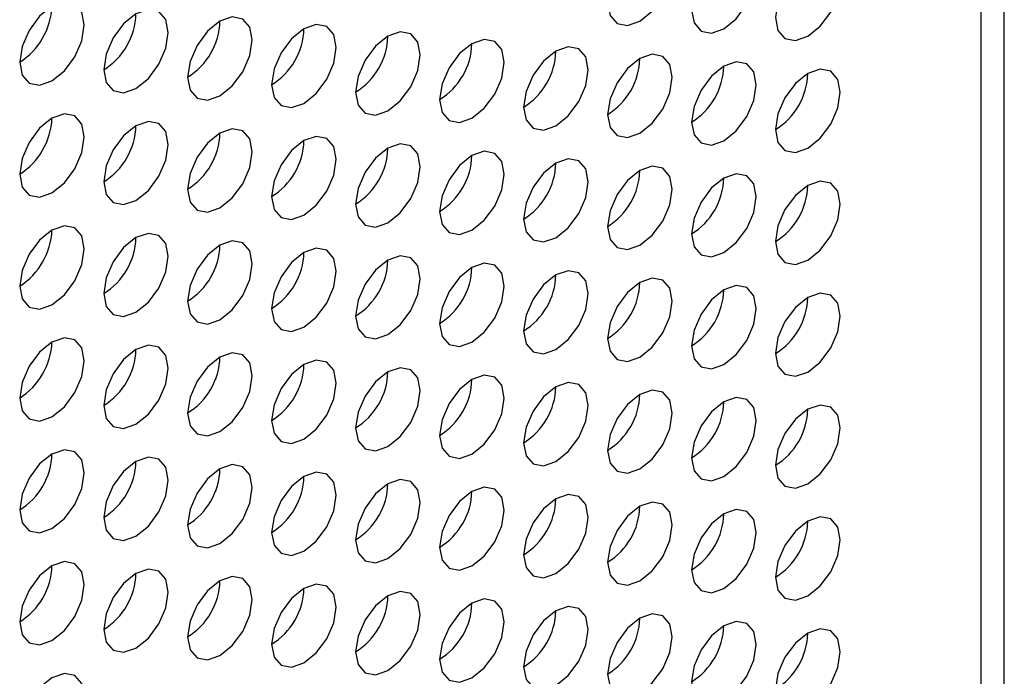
# Model space of a CAD drawing. Header units: millimetres. Extents: x 3619 to 4737, y 1503 to 2366.
# Tile 233 of 256: x 4639.36 to 4646.55, y 2048.04 to 2052.83. Entities that reach past the tile are written whole.
import ezdxf

# ---------------------------------------------------------------- set-up
doc = ezdxf.new("R2010")
doc.units = ezdxf.units.MM

msp = doc.modelspace()

# ---------------------------------------------------------------- linework, layer by layer
at = {"color": 7, "linetype": 'Continuous', "lineweight": 30}
for p, q in [((4646.5451, 2009.4094), (4646.5451, 2133.7755)), ((4646.3755, 2009.1811), (4646.3755, 2133.5312))]:
    msp.add_line(p, q, dxfattribs=at)
at = {"color": 7, "linetype": 'Continuous', "lineweight": 30, "flags": 128}
for points in [[(4643.8857, 2052.8177), (4643.9759, 2052.8905), (4644.0524, 2052.9937), (4644.1035, 2053.1115), (4644.1214, 2053.226), (4644.1035, 2053.3198), (4644.0524, 2053.3786), (4643.9759, 2053.3934), (4643.8857, 2053.3621), (4643.7955, 2053.2893), (4643.719, 2053.1862), (4643.668, 2053.0684), (4643.65, 2052.9538), (4643.668, 2052.86), (4643.719, 2052.8012), (4643.7955, 2052.7864), (4643.8857, 2052.8177)], [(4644.4985, 2052.7632), (4644.5887, 2052.836), (4644.6652, 2052.9392), (4644.7163, 2053.057), (4644.7342, 2053.1715), (4644.7163, 2053.2653), (4644.6652, 2053.3241), (4644.5887, 2053.339), (4644.4985, 2053.3076), (4644.4083, 2053.2348), (4644.3319, 2053.1317), (4644.2808, 2053.0139), (4644.2628, 2052.8994), (4644.2808, 2052.8055), (4644.3319, 2052.7467), (4644.4083, 2052.7319), (4644.4985, 2052.7632)], [(4645.1114, 2052.7087), (4645.2016, 2052.7815), (4645.278, 2052.8847), (4645.3291, 2053.0025), (4645.3471, 2053.117), (4645.3291, 2053.2108), (4645.278, 2053.2696), (4645.2016, 2053.2845), (4645.1114, 2053.2531), (4645.0212, 2053.1803), (4644.9447, 2053.0772), (4644.8936, 2052.9594), (4644.8757, 2052.8449), (4644.8936, 2052.7511), (4644.9447, 2052.6922), (4645.0212, 2052.6774), (4645.1114, 2052.7087)], [(4639.5959, 2052.3826), (4639.6861, 2052.4554), (4639.7626, 2052.5586), (4639.8137, 2052.6764), (4639.8316, 2052.7909), (4639.8137, 2052.8847), (4639.7626, 2052.9435), (4639.6861, 2052.9584), (4639.5959, 2052.927), (4639.5057, 2052.8542), (4639.4293, 2052.7511), (4639.3782, 2052.6333), (4639.3602, 2052.5188), (4639.3782, 2052.425), (4639.4293, 2052.3662), (4639.5057, 2052.3513), (4639.5959, 2052.3826)], [(4640.2088, 2052.3282), (4640.299, 2052.4009), (4640.3754, 2052.5041), (4640.4265, 2052.6219), (4640.4445, 2052.7364), (4640.4265, 2052.8302), (4640.3754, 2052.889), (4640.299, 2052.9039), (4640.2088, 2052.8725), (4640.1186, 2052.7997), (4640.0421, 2052.6966), (4639.991, 2052.5788), (4639.9731, 2052.4643), (4639.991, 2052.3705), (4640.0421, 2052.3117), (4640.1186, 2052.2968), (4640.2088, 2052.3282)], [(4640.8216, 2052.2737), (4640.9118, 2052.3464), (4640.9882, 2052.4496), (4641.0393, 2052.5674), (4641.0573, 2052.6819), (4641.0393, 2052.7757), (4640.9882, 2052.8345), (4640.9118, 2052.8494), (4640.8216, 2052.818), (4640.7314, 2052.7452), (4640.6549, 2052.6421), (4640.6038, 2052.5243), (4640.5859, 2052.4098), (4640.6038, 2052.316), (4640.6549, 2052.2572), (4640.7314, 2052.2423), (4640.8216, 2052.2737)], [(4641.4344, 2052.2192), (4641.5246, 2052.292), (4641.6011, 2052.3951), (4641.6522, 2052.5129), (4641.6701, 2052.6274), (4641.6522, 2052.7212), (4641.6011, 2052.78), (4641.5246, 2052.7949), (4641.4344, 2052.7635), (4641.3442, 2052.6907), (4641.2677, 2052.5876), (4641.2166, 2052.4698), (4641.1987, 2052.3553), (4641.2166, 2052.2615), (4641.2677, 2052.2027), (4641.3442, 2052.1878), (4641.4344, 2052.2192)], [(4642.0472, 2052.1647), (4642.1374, 2052.2375), (4642.2139, 2052.3406), (4642.265, 2052.4584), (4642.2829, 2052.5729), (4642.265, 2052.6667), (4642.2139, 2052.7255), (4642.1374, 2052.7404), (4642.0472, 2052.709), (4641.957, 2052.6362), (4641.8806, 2052.5331), (4641.8295, 2052.4153), (4641.8115, 2052.3008), (4641.8295, 2052.207), (4641.8806, 2052.1482), (4641.957, 2052.1333), (4642.0472, 2052.1647)], [(4642.6601, 2052.1102), (4642.7503, 2052.183), (4642.8267, 2052.2861), (4642.8778, 2052.4039), (4642.8958, 2052.5184), (4642.8778, 2052.6122), (4642.8267, 2052.671), (4642.7503, 2052.6859), (4642.6601, 2052.6545), (4642.5699, 2052.5817), (4642.4934, 2052.4786), (4642.4423, 2052.3608), (4642.4244, 2052.2463), (4642.4423, 2052.1525), (4642.4934, 2052.0937), (4642.5699, 2052.0788), (4642.6601, 2052.1102)], [(4643.2729, 2052.0557), (4643.3631, 2052.1285), (4643.4396, 2052.2316), (4643.4906, 2052.3494), (4643.5086, 2052.4639), (4643.4906, 2052.5577), (4643.4396, 2052.6165), (4643.3631, 2052.6314), (4643.2729, 2052.6), (4643.1827, 2052.5273), (4643.1062, 2052.4241), (4643.0551, 2052.3063), (4643.0372, 2052.1918), (4643.0551, 2052.098), (4643.1062, 2052.0392), (4643.1827, 2052.0243), (4643.2729, 2052.0557)], [(4643.8857, 2052.0012), (4643.9759, 2052.074), (4644.0524, 2052.1771), (4644.1035, 2052.2949), (4644.1214, 2052.4094), (4644.1035, 2052.5032), (4644.0524, 2052.562), (4643.9759, 2052.5769), (4643.8857, 2052.5456), (4643.7955, 2052.4728), (4643.719, 2052.3696), (4643.668, 2052.2518), (4643.65, 2052.1373), (4643.668, 2052.0435), (4643.719, 2051.9847), (4643.7955, 2051.9698), (4643.8857, 2052.0012)], [(4644.4985, 2051.9467), (4644.5887, 2052.0195), (4644.6652, 2052.1226), (4644.7163, 2052.2404), (4644.7342, 2052.3549), (4644.7163, 2052.4487), (4644.6652, 2052.5076), (4644.5887, 2052.5224), (4644.4985, 2052.4911), (4644.4083, 2052.4183), (4644.3319, 2052.3151), (4644.2808, 2052.1973), (4644.2628, 2052.0828), (4644.2808, 2051.989), (4644.3319, 2051.9302), (4644.4083, 2051.9153), (4644.4985, 2051.9467)], [(4645.1114, 2051.8922), (4645.2016, 2051.965), (4645.278, 2052.0681), (4645.3291, 2052.1859), (4645.3471, 2052.3005), (4645.3291, 2052.3943), (4645.278, 2052.4531), (4645.2016, 2052.4679), (4645.1114, 2052.4366), (4645.0212, 2052.3638), (4644.9447, 2052.2606), (4644.8936, 2052.1428), (4644.8757, 2052.0283), (4644.8936, 2051.9345), (4644.9447, 2051.8757), (4645.0212, 2051.8609), (4645.1114, 2051.8922)], [(4639.5959, 2051.5661), (4639.6861, 2051.6389), (4639.7626, 2051.742), (4639.8137, 2051.8598), (4639.8316, 2051.9744), (4639.8137, 2052.0682), (4639.7626, 2052.127), (4639.6861, 2052.1418), (4639.5959, 2052.1105), (4639.5057, 2052.0377), (4639.4293, 2051.9345), (4639.3782, 2051.8167), (4639.3602, 2051.7022), (4639.3782, 2051.6084), (4639.4293, 2051.5496), (4639.5057, 2051.5348), (4639.5959, 2051.5661)], [(4640.2088, 2051.5116), (4640.299, 2051.5844), (4640.3754, 2051.6875), (4640.4265, 2051.8053), (4640.4445, 2051.9199), (4640.4265, 2052.0137), (4640.3754, 2052.0725), (4640.299, 2052.0873), (4640.2088, 2052.056), (4640.1186, 2051.9832), (4640.0421, 2051.88), (4639.991, 2051.7622), (4639.9731, 2051.6477), (4639.991, 2051.5539), (4640.0421, 2051.4951), (4640.1186, 2051.4803), (4640.2088, 2051.5116)], [(4640.8216, 2051.4571), (4640.9118, 2051.5299), (4640.9882, 2051.6331), (4641.0393, 2051.7509), (4641.0573, 2051.8654), (4641.0393, 2051.9592), (4640.9882, 2052.018), (4640.9118, 2052.0328), (4640.8216, 2052.0015), (4640.7314, 2051.9287), (4640.6549, 2051.8255), (4640.6038, 2051.7077), (4640.5859, 2051.5932), (4640.6038, 2051.4994), (4640.6549, 2051.4406), (4640.7314, 2051.4258), (4640.8216, 2051.4571)], [(4641.4344, 2051.4026), (4641.5246, 2051.4754), (4641.6011, 2051.5786), (4641.6522, 2051.6964), (4641.6701, 2051.8109), (4641.6522, 2051.9047), (4641.6011, 2051.9635), (4641.5246, 2051.9783), (4641.4344, 2051.947), (4641.3442, 2051.8742), (4641.2677, 2051.7711), (4641.2166, 2051.6533), (4641.1987, 2051.5387), (4641.2166, 2051.4449), (4641.2677, 2051.3861), (4641.3442, 2051.3713), (4641.4344, 2051.4026)], [(4642.0472, 2051.3481), (4642.1374, 2051.4209), (4642.2139, 2051.5241), (4642.265, 2051.6419), (4642.2829, 2051.7564), (4642.265, 2051.8502), (4642.2139, 2051.909), (4642.1374, 2051.9238), (4642.0472, 2051.8925), (4641.957, 2051.8197), (4641.8806, 2051.7166), (4641.8295, 2051.5988), (4641.8115, 2051.4842), (4641.8295, 2051.3904), (4641.8806, 2051.3316), (4641.957, 2051.3168), (4642.0472, 2051.3481)], [(4642.6601, 2051.2936), (4642.7503, 2051.3664), (4642.8267, 2051.4696), (4642.8778, 2051.5874), (4642.8958, 2051.7019), (4642.8778, 2051.7957), (4642.8267, 2051.8545), (4642.7503, 2051.8694), (4642.6601, 2051.838), (4642.5699, 2051.7652), (4642.4934, 2051.6621), (4642.4423, 2051.5443), (4642.4244, 2051.4298), (4642.4423, 2051.3359), (4642.4934, 2051.2771), (4642.5699, 2051.2623), (4642.6601, 2051.2936)], [(4643.2729, 2051.2391), (4643.3631, 2051.3119), (4643.4396, 2051.4151), (4643.4906, 2051.5329), (4643.5086, 2051.6474), (4643.4906, 2051.7412), (4643.4396, 2051.8), (4643.3631, 2051.8149), (4643.2729, 2051.7835), (4643.1827, 2051.7107), (4643.1062, 2051.6076), (4643.0551, 2051.4898), (4643.0372, 2051.3753), (4643.0551, 2051.2815), (4643.1062, 2051.2226), (4643.1827, 2051.2078), (4643.2729, 2051.2391)], [(4643.8857, 2051.1847), (4643.9759, 2051.2574), (4644.0524, 2051.3606), (4644.1035, 2051.4784), (4644.1214, 2051.5929), (4644.1035, 2051.6867), (4644.0524, 2051.7455), (4643.9759, 2051.7604), (4643.8857, 2051.729), (4643.7955, 2051.6562), (4643.719, 2051.5531), (4643.668, 2051.4353), (4643.65, 2051.3208), (4643.668, 2051.227), (4643.719, 2051.1682), (4643.7955, 2051.1533), (4643.8857, 2051.1847)], [(4644.4985, 2051.1302), (4644.5887, 2051.2029), (4644.6652, 2051.3061), (4644.7163, 2051.4239), (4644.7342, 2051.5384), (4644.7163, 2051.6322), (4644.6652, 2051.691), (4644.5887, 2051.7059), (4644.4985, 2051.6745), (4644.4083, 2051.6017), (4644.3319, 2051.4986), (4644.2808, 2051.3808), (4644.2628, 2051.2663), (4644.2808, 2051.1725), (4644.3319, 2051.1137), (4644.4083, 2051.0988), (4644.4985, 2051.1302)], [(4645.1114, 2051.0757), (4645.2016, 2051.1485), (4645.278, 2051.2516), (4645.3291, 2051.3694), (4645.3471, 2051.4839), (4645.3291, 2051.5777), (4645.278, 2051.6365), (4645.2016, 2051.6514), (4645.1114, 2051.62), (4645.0212, 2051.5472), (4644.9447, 2051.4441), (4644.8936, 2051.3263), (4644.8757, 2051.2118), (4644.8936, 2051.118), (4644.9447, 2051.0592), (4645.0212, 2051.0443), (4645.1114, 2051.0757)], [(4639.5959, 2050.7496), (4639.6861, 2050.8224), (4639.7626, 2050.9255), (4639.8137, 2051.0433), (4639.8316, 2051.1578), (4639.8137, 2051.2516), (4639.7626, 2051.3104), (4639.6861, 2051.3253), (4639.5959, 2051.2939), (4639.5057, 2051.2211), (4639.4293, 2051.118), (4639.3782, 2051.0002), (4639.3602, 2050.8857), (4639.3782, 2050.7919), (4639.4293, 2050.7331), (4639.5057, 2050.7182), (4639.5959, 2050.7496)], [(4640.2088, 2050.6951), (4640.299, 2050.7679), (4640.3754, 2050.871), (4640.4265, 2050.9888), (4640.4445, 2051.1033), (4640.4265, 2051.1971), (4640.3754, 2051.2559), (4640.299, 2051.2708), (4640.2088, 2051.2394), (4640.1186, 2051.1666), (4640.0421, 2051.0635), (4639.991, 2050.9457), (4639.9731, 2050.8312), (4639.991, 2050.7374), (4640.0421, 2050.6786), (4640.1186, 2050.6637), (4640.2088, 2050.6951)], [(4640.8216, 2050.6406), (4640.9118, 2050.7134), (4640.9882, 2050.8165), (4641.0393, 2050.9343), (4641.0573, 2051.0488), (4641.0393, 2051.1426), (4640.9882, 2051.2014), (4640.9118, 2051.2163), (4640.8216, 2051.1849), (4640.7314, 2051.1121), (4640.6549, 2051.009), (4640.6038, 2050.8912), (4640.5859, 2050.7767), (4640.6038, 2050.6829), (4640.6549, 2050.6241), (4640.7314, 2050.6092), (4640.8216, 2050.6406)], [(4641.4344, 2050.5861), (4641.5246, 2050.6589), (4641.6011, 2050.762), (4641.6522, 2050.8798), (4641.6701, 2050.9943), (4641.6522, 2051.0881), (4641.6011, 2051.1469), (4641.5246, 2051.1618), (4641.4344, 2051.1304), (4641.3442, 2051.0577), (4641.2677, 2050.9545), (4641.2166, 2050.8367), (4641.1987, 2050.7222), (4641.2166, 2050.6284), (4641.2677, 2050.5696), (4641.3442, 2050.5547), (4641.4344, 2050.5861)], [(4642.0472, 2050.5316), (4642.1374, 2050.6044), (4642.2139, 2050.7075), (4642.265, 2050.8253), (4642.2829, 2050.9398), (4642.265, 2051.0336), (4642.2139, 2051.0924), (4642.1374, 2051.1073), (4642.0472, 2051.076), (4641.957, 2051.0032), (4641.8806, 2050.9), (4641.8295, 2050.7822), (4641.8115, 2050.6677), (4641.8295, 2050.5739), (4641.8806, 2050.5151), (4641.957, 2050.5002), (4642.0472, 2050.5316)], [(4642.6601, 2050.4771), (4642.7503, 2050.5499), (4642.8267, 2050.653), (4642.8778, 2050.7708), (4642.8958, 2050.8853), (4642.8778, 2050.9791), (4642.8267, 2051.038), (4642.7503, 2051.0528), (4642.6601, 2051.0215), (4642.5699, 2050.9487), (4642.4934, 2050.8455), (4642.4423, 2050.7277), (4642.4244, 2050.6132), (4642.4423, 2050.5194), (4642.4934, 2050.4606), (4642.5699, 2050.4457), (4642.6601, 2050.4771)], [(4643.2729, 2050.4226), (4643.3631, 2050.4954), (4643.4396, 2050.5985), (4643.4906, 2050.7163), (4643.5086, 2050.8309), (4643.4906, 2050.9247), (4643.4396, 2050.9835), (4643.3631, 2050.9983), (4643.2729, 2050.967), (4643.1827, 2050.8942), (4643.1062, 2050.791), (4643.0551, 2050.6732), (4643.0372, 2050.5587), (4643.0551, 2050.4649), (4643.1062, 2050.4061), (4643.1827, 2050.3913), (4643.2729, 2050.4226)], [(4643.8857, 2050.3681), (4643.9759, 2050.4409), (4644.0524, 2050.544), (4644.1035, 2050.6618), (4644.1214, 2050.7764), (4644.1035, 2050.8702), (4644.0524, 2050.929), (4643.9759, 2050.9438), (4643.8857, 2050.9125), (4643.7955, 2050.8397), (4643.719, 2050.7365), (4643.668, 2050.6187), (4643.65, 2050.5042), (4643.668, 2050.4104), (4643.719, 2050.3516), (4643.7955, 2050.3368), (4643.8857, 2050.3681)], [(4644.4985, 2050.3136), (4644.5887, 2050.3864), (4644.6652, 2050.4895), (4644.7163, 2050.6073), (4644.7342, 2050.7219), (4644.7163, 2050.8157), (4644.6652, 2050.8745), (4644.5887, 2050.8893), (4644.4985, 2050.858), (4644.4083, 2050.7852), (4644.3319, 2050.682), (4644.2808, 2050.5642), (4644.2628, 2050.4497), (4644.2808, 2050.3559), (4644.3319, 2050.2971), (4644.4083, 2050.2823), (4644.4985, 2050.3136)], [(4645.1114, 2050.2591), (4645.2016, 2050.3319), (4645.278, 2050.4351), (4645.3291, 2050.5529), (4645.3471, 2050.6674), (4645.3291, 2050.7612), (4645.278, 2050.82), (4645.2016, 2050.8348), (4645.1114, 2050.8035), (4645.0212, 2050.7307), (4644.9447, 2050.6275), (4644.8936, 2050.5098), (4644.8757, 2050.3952), (4644.8936, 2050.3014), (4644.9447, 2050.2426), (4645.0212, 2050.2278), (4645.1114, 2050.2591)], [(4639.5959, 2049.933), (4639.6861, 2050.0058), (4639.7626, 2050.109), (4639.8137, 2050.2268), (4639.8316, 2050.3413), (4639.8137, 2050.4351), (4639.7626, 2050.4939), (4639.6861, 2050.5087), (4639.5959, 2050.4774), (4639.5057, 2050.4046), (4639.4293, 2050.3015), (4639.3782, 2050.1837), (4639.3602, 2050.0691), (4639.3782, 2049.9753), (4639.4293, 2049.9165), (4639.5057, 2049.9017), (4639.5959, 2049.933)], [(4640.2088, 2049.8785), (4640.299, 2049.9513), (4640.3754, 2050.0545), (4640.4265, 2050.1723), (4640.4445, 2050.2868), (4640.4265, 2050.3806), (4640.3754, 2050.4394), (4640.299, 2050.4542), (4640.2088, 2050.4229), (4640.1186, 2050.3501), (4640.0421, 2050.247), (4639.991, 2050.1292), (4639.9731, 2050.0146), (4639.991, 2049.9208), (4640.0421, 2049.862), (4640.1186, 2049.8472), (4640.2088, 2049.8785)], [(4640.8216, 2049.824), (4640.9118, 2049.8968), (4640.9882, 2050), (4641.0393, 2050.1178), (4641.0573, 2050.2323), (4641.0393, 2050.3261), (4640.9882, 2050.3849), (4640.9118, 2050.3997), (4640.8216, 2050.3684), (4640.7314, 2050.2956), (4640.6549, 2050.1925), (4640.6038, 2050.0747), (4640.5859, 2049.9601), (4640.6038, 2049.8663), (4640.6549, 2049.8075), (4640.7314, 2049.7927), (4640.8216, 2049.824)], [(4641.4344, 2049.7695), (4641.5246, 2049.8423), (4641.6011, 2049.9455), (4641.6522, 2050.0633), (4641.6701, 2050.1778), (4641.6522, 2050.2716), (4641.6011, 2050.3304), (4641.5246, 2050.3453), (4641.4344, 2050.3139), (4641.3442, 2050.2411), (4641.2677, 2050.138), (4641.2166, 2050.0202), (4641.1987, 2049.9057), (4641.2166, 2049.8119), (4641.2677, 2049.753), (4641.3442, 2049.7382), (4641.4344, 2049.7695)], [(4642.0472, 2049.715), (4642.1374, 2049.7878), (4642.2139, 2049.891), (4642.265, 2050.0088), (4642.2829, 2050.1233), (4642.265, 2050.2171), (4642.2139, 2050.2759), (4642.1374, 2050.2908), (4642.0472, 2050.2594), (4641.957, 2050.1866), (4641.8806, 2050.0835), (4641.8295, 2049.9657), (4641.8115, 2049.8512), (4641.8295, 2049.7574), (4641.8806, 2049.6986), (4641.957, 2049.6837), (4642.0472, 2049.715)], [(4642.6601, 2049.6606), (4642.7503, 2049.7333), (4642.8267, 2049.8365), (4642.8778, 2049.9543), (4642.8958, 2050.0688), (4642.8778, 2050.1626), (4642.8267, 2050.2214), (4642.7503, 2050.2363), (4642.6601, 2050.2049), (4642.5699, 2050.1321), (4642.4934, 2050.029), (4642.4423, 2049.9112), (4642.4244, 2049.7967), (4642.4423, 2049.7029), (4642.4934, 2049.6441), (4642.5699, 2049.6292), (4642.6601, 2049.6606)], [(4643.2729, 2049.6061), (4643.3631, 2049.6789), (4643.4396, 2049.782), (4643.4906, 2049.8998), (4643.5086, 2050.0143), (4643.4906, 2050.1081), (4643.4396, 2050.1669), (4643.3631, 2050.1818), (4643.2729, 2050.1504), (4643.1827, 2050.0776), (4643.1062, 2049.9745), (4643.0551, 2049.8567), (4643.0372, 2049.7422), (4643.0551, 2049.6484), (4643.1062, 2049.5896), (4643.1827, 2049.5747), (4643.2729, 2049.6061)], [(4643.8857, 2049.5516), (4643.9759, 2049.6244), (4644.0524, 2049.7275), (4644.1035, 2049.8453), (4644.1214, 2049.9598), (4644.1035, 2050.0536), (4644.0524, 2050.1124), (4643.9759, 2050.1273), (4643.8857, 2050.0959), (4643.7955, 2050.0231), (4643.719, 2049.92), (4643.668, 2049.8022), (4643.65, 2049.6877), (4643.668, 2049.5939), (4643.719, 2049.5351), (4643.7955, 2049.5202), (4643.8857, 2049.5516)], [(4644.4985, 2049.4971), (4644.5887, 2049.5699), (4644.6652, 2049.673), (4644.7163, 2049.7908), (4644.7342, 2049.9053), (4644.7163, 2049.9991), (4644.6652, 2050.0579), (4644.5887, 2050.0728), (4644.4985, 2050.0414), (4644.4083, 2049.9686), (4644.3319, 2049.8655), (4644.2808, 2049.7477), (4644.2628, 2049.6332), (4644.2808, 2049.5394), (4644.3319, 2049.4806), (4644.4083, 2049.4657), (4644.4985, 2049.4971)], [(4645.1114, 2049.4426), (4645.2016, 2049.5154), (4645.278, 2049.6185), (4645.3291, 2049.7363), (4645.3471, 2049.8508), (4645.3291, 2049.9446), (4645.278, 2050.0034), (4645.2016, 2050.0183), (4645.1114, 2049.9869), (4645.0212, 2049.9142), (4644.9447, 2049.811), (4644.8936, 2049.6932), (4644.8757, 2049.5787), (4644.8936, 2049.4849), (4644.9447, 2049.4261), (4645.0212, 2049.4112), (4645.1114, 2049.4426)], [(4639.5959, 2049.1165), (4639.6861, 2049.1893), (4639.7626, 2049.2924), (4639.8137, 2049.4102), (4639.8316, 2049.5247), (4639.8137, 2049.6185), (4639.7626, 2049.6773), (4639.6861, 2049.6922), (4639.5959, 2049.6608), (4639.5057, 2049.5881), (4639.4293, 2049.4849), (4639.3782, 2049.3671), (4639.3602, 2049.2526), (4639.3782, 2049.1588), (4639.4293, 2049.1), (4639.5057, 2049.0851), (4639.5959, 2049.1165)], [(4640.2088, 2049.062), (4640.299, 2049.1348), (4640.3754, 2049.2379), (4640.4265, 2049.3557), (4640.4445, 2049.4702), (4640.4265, 2049.564), (4640.3754, 2049.6228), (4640.299, 2049.6377), (4640.2088, 2049.6063), (4640.1186, 2049.5336), (4640.0421, 2049.4304), (4639.991, 2049.3126), (4639.9731, 2049.1981), (4639.991, 2049.1043), (4640.0421, 2049.0455), (4640.1186, 2049.0306), (4640.2088, 2049.062)], [(4640.8216, 2049.0075), (4640.9118, 2049.0803), (4640.9882, 2049.1834), (4641.0393, 2049.3012), (4641.0573, 2049.4157), (4641.0393, 2049.5095), (4640.9882, 2049.5684), (4640.9118, 2049.5832), (4640.8216, 2049.5519), (4640.7314, 2049.4791), (4640.6549, 2049.3759), (4640.6038, 2049.2581), (4640.5859, 2049.1436), (4640.6038, 2049.0498), (4640.6549, 2048.991), (4640.7314, 2048.9761), (4640.8216, 2049.0075)], [(4641.4344, 2048.953), (4641.5246, 2049.0258), (4641.6011, 2049.1289), (4641.6522, 2049.2467), (4641.6701, 2049.3613), (4641.6522, 2049.4551), (4641.6011, 2049.5139), (4641.5246, 2049.5287), (4641.4344, 2049.4974), (4641.3442, 2049.4246), (4641.2677, 2049.3214), (4641.2166, 2049.2036), (4641.1987, 2049.0891), (4641.2166, 2048.9953), (4641.2677, 2048.9365), (4641.3442, 2048.9216), (4641.4344, 2048.953)], [(4642.0472, 2048.8985), (4642.1374, 2048.9713), (4642.2139, 2049.0744), (4642.265, 2049.1922), (4642.2829, 2049.3068), (4642.265, 2049.4006), (4642.2139, 2049.4594), (4642.1374, 2049.4742), (4642.0472, 2049.4429), (4641.957, 2049.3701), (4641.8806, 2049.2669), (4641.8295, 2049.1491), (4641.8115, 2049.0346), (4641.8295, 2048.9408), (4641.8806, 2048.882), (4641.957, 2048.8672), (4642.0472, 2048.8985)], [(4642.6601, 2048.844), (4642.7503, 2048.9168), (4642.8267, 2049.02), (4642.8778, 2049.1377), (4642.8958, 2049.2523), (4642.8778, 2049.3461), (4642.8267, 2049.4049), (4642.7503, 2049.4197), (4642.6601, 2049.3884), (4642.5699, 2049.3156), (4642.4934, 2049.2124), (4642.4423, 2049.0946), (4642.4244, 2048.9801), (4642.4423, 2048.8863), (4642.4934, 2048.8275), (4642.5699, 2048.8127), (4642.6601, 2048.844)], [(4643.2729, 2048.7895), (4643.3631, 2048.8623), (4643.4396, 2048.9655), (4643.4906, 2049.0833), (4643.5086, 2049.1978), (4643.4906, 2049.2916), (4643.4396, 2049.3504), (4643.3631, 2049.3652), (4643.2729, 2049.3339), (4643.1827, 2049.2611), (4643.1062, 2049.1579), (4643.0551, 2049.0401), (4643.0372, 2048.9256), (4643.0551, 2048.8318), (4643.1062, 2048.773), (4643.1827, 2048.7582), (4643.2729, 2048.7895)], [(4643.8857, 2048.735), (4643.9759, 2048.8078), (4644.0524, 2048.911), (4644.1035, 2049.0288), (4644.1214, 2049.1433), (4644.1035, 2049.2371), (4644.0524, 2049.2959), (4643.9759, 2049.3107), (4643.8857, 2049.2794), (4643.7955, 2049.2066), (4643.719, 2049.1035), (4643.668, 2048.9857), (4643.65, 2048.8711), (4643.668, 2048.7773), (4643.719, 2048.7185), (4643.7955, 2048.7037), (4643.8857, 2048.735)], [(4644.4985, 2048.6805), (4644.5887, 2048.7533), (4644.6652, 2048.8565), (4644.7163, 2048.9743), (4644.7342, 2049.0888), (4644.7163, 2049.1826), (4644.6652, 2049.2414), (4644.5887, 2049.2562), (4644.4985, 2049.2249), (4644.4083, 2049.1521), (4644.3319, 2049.049), (4644.2808, 2048.9312), (4644.2628, 2048.8166), (4644.2808, 2048.7228), (4644.3319, 2048.664), (4644.4083, 2048.6492), (4644.4985, 2048.6805)], [(4645.1114, 2048.626), (4645.2016, 2048.6988), (4645.278, 2048.802), (4645.3291, 2048.9198), (4645.3471, 2049.0343), (4645.3291, 2049.1281), (4645.278, 2049.1869), (4645.2016, 2049.2018), (4645.1114, 2049.1704), (4645.0212, 2049.0976), (4644.9447, 2048.9945), (4644.8936, 2048.8767), (4644.8757, 2048.7622), (4644.8936, 2048.6684), (4644.9447, 2048.6095), (4645.0212, 2048.5947), (4645.1114, 2048.626)], [(4639.5959, 2048.2999), (4639.6861, 2048.3727), (4639.7626, 2048.4759), (4639.8137, 2048.5937), (4639.8316, 2048.7082), (4639.8137, 2048.802), (4639.7626, 2048.8608), (4639.6861, 2048.8757), (4639.5959, 2048.8443), (4639.5057, 2048.7715), (4639.4293, 2048.6684), (4639.3782, 2048.5506), (4639.3602, 2048.4361), (4639.3782, 2048.3423), (4639.4293, 2048.2834), (4639.5057, 2048.2686), (4639.5959, 2048.2999)], [(4640.2088, 2048.2454), (4640.299, 2048.3182), (4640.3754, 2048.4214), (4640.4265, 2048.5392), (4640.4445, 2048.6537), (4640.4265, 2048.7475), (4640.3754, 2048.8063), (4640.299, 2048.8212), (4640.2088, 2048.7898), (4640.1186, 2048.717), (4640.0421, 2048.6139), (4639.991, 2048.4961), (4639.9731, 2048.3816), (4639.991, 2048.2878), (4640.0421, 2048.229), (4640.1186, 2048.2141), (4640.2088, 2048.2454)], [(4640.8216, 2048.191), (4640.9118, 2048.2637), (4640.9882, 2048.3669), (4641.0393, 2048.4847), (4641.0573, 2048.5992), (4641.0393, 2048.693), (4640.9882, 2048.7518), (4640.9118, 2048.7667), (4640.8216, 2048.7353), (4640.7314, 2048.6625), (4640.6549, 2048.5594), (4640.6038, 2048.4416), (4640.5859, 2048.3271), (4640.6038, 2048.2333), (4640.6549, 2048.1745), (4640.7314, 2048.1596), (4640.8216, 2048.191)], [(4641.4344, 2048.1365), (4641.5246, 2048.2093), (4641.6011, 2048.3124), (4641.6522, 2048.4302), (4641.6701, 2048.5447), (4641.6522, 2048.6385), (4641.6011, 2048.6973), (4641.5246, 2048.7122), (4641.4344, 2048.6808), (4641.3442, 2048.608), (4641.2677, 2048.5049), (4641.2166, 2048.3871), (4641.1987, 2048.2726), (4641.2166, 2048.1788), (4641.2677, 2048.12), (4641.3442, 2048.1051), (4641.4344, 2048.1365)], [(4642.0472, 2048.082), (4642.1374, 2048.1548), (4642.2139, 2048.2579), (4642.265, 2048.3757), (4642.2829, 2048.4902), (4642.265, 2048.584), (4642.2139, 2048.6428), (4642.1374, 2048.6577), (4642.0472, 2048.6263), (4641.957, 2048.5535), (4641.8806, 2048.4504), (4641.8295, 2048.3326), (4641.8115, 2048.2181), (4641.8295, 2048.1243), (4641.8806, 2048.0655), (4641.957, 2048.0506), (4642.0472, 2048.082)], [(4642.6601, 2048.0275), (4642.7503, 2048.1003), (4642.8267, 2048.2034), (4642.8778, 2048.3212), (4642.8958, 2048.4357), (4642.8778, 2048.5295), (4642.8267, 2048.5883), (4642.7503, 2048.6032), (4642.6601, 2048.5718), (4642.5699, 2048.499), (4642.4934, 2048.3959), (4642.4423, 2048.2781), (4642.4244, 2048.1636), (4642.4423, 2048.0698), (4642.4934, 2048.011), (4642.5699, 2047.9961), (4642.6601, 2048.0275)], [(4643.2729, 2047.973), (4643.3631, 2048.0458), (4643.4396, 2048.1489), (4643.4906, 2048.2667), (4643.5086, 2048.3812), (4643.4906, 2048.475), (4643.4396, 2048.5338), (4643.3631, 2048.5487), (4643.2729, 2048.5173), (4643.1827, 2048.4446), (4643.1062, 2048.3414), (4643.0551, 2048.2236), (4643.0372, 2048.1091), (4643.0551, 2048.0153), (4643.1062, 2047.9565), (4643.1827, 2047.9416), (4643.2729, 2047.973)], [(4643.8857, 2047.9185), (4643.9759, 2047.9913), (4644.0524, 2048.0944), (4644.1035, 2048.2122), (4644.1214, 2048.3267), (4644.1035, 2048.4205), (4644.0524, 2048.4793), (4643.9759, 2048.4942), (4643.8857, 2048.4628), (4643.7955, 2048.3901), (4643.719, 2048.2869), (4643.668, 2048.1691), (4643.65, 2048.0546), (4643.668, 2047.9608), (4643.719, 2047.902), (4643.7955, 2047.8871), (4643.8857, 2047.9185)], [(4644.4985, 2047.864), (4644.5887, 2047.9368), (4644.6652, 2048.0399), (4644.7163, 2048.1577), (4644.7342, 2048.2722), (4644.7163, 2048.366), (4644.6652, 2048.4248), (4644.5887, 2048.4397), (4644.4985, 2048.4084), (4644.4083, 2048.3356), (4644.3319, 2048.2324), (4644.2808, 2048.1146), (4644.2628, 2048.0001), (4644.2808, 2047.9063), (4644.3319, 2047.8475), (4644.4083, 2047.8326), (4644.4985, 2047.864)], [(4645.1114, 2047.8095), (4645.2016, 2047.8823), (4645.278, 2047.9854), (4645.3291, 2048.1032), (4645.3471, 2048.2177), (4645.3291, 2048.3115), (4645.278, 2048.3704), (4645.2016, 2048.3852), (4645.1114, 2048.3539), (4645.0212, 2048.2811), (4644.9447, 2048.1779), (4644.8936, 2048.0601), (4644.8757, 2047.9456), (4644.8936, 2047.8518), (4644.9447, 2047.793), (4645.0212, 2047.7781), (4645.1114, 2047.8095)], [(4639.5959, 2047.4834), (4639.6861, 2047.5562), (4639.7626, 2047.6593), (4639.8137, 2047.7771), (4639.8316, 2047.8917), (4639.8137, 2047.9855), (4639.7626, 2048.0443), (4639.6861, 2048.0591), (4639.5959, 2048.0278), (4639.5057, 2047.955), (4639.4293, 2047.8518), (4639.3782, 2047.734), (4639.3602, 2047.6195), (4639.3782, 2047.5257), (4639.4293, 2047.4669), (4639.5057, 2047.452), (4639.5959, 2047.4834)]]:
    msp.add_lwpolyline(points, dxfattribs=at)
at = {"color": 7, "linetype": 'Continuous', "lineweight": 30}
for centre, radius, start, end in [((4639.0842, 2052.9503), 0.5123, 302.6057, 357.3943), ((4639.7133, 2052.8864), 0.4957, 301.60713, 358.39816), ((4640.3261, 2052.8319), 0.4957, 301.60707, 358.39822), ((4640.9389, 2052.7774), 0.4957, 301.60707, 358.39822), ((4641.5517, 2052.7229), 0.4957, 301.60731, 358.39799), ((4642.1646, 2052.6684), 0.4957, 301.60731, 358.39799), ((4642.7774, 2052.6139), 0.4957, 301.60732, 358.3981), ((4643.3902, 2052.5594), 0.4957, 301.6073, 358.39788), ((4644.003, 2052.5049), 0.4957, 301.60732, 358.3981), ((4644.6159, 2052.4504), 0.4957, 301.60694, 358.39823), ((4639.0842, 2052.1337), 0.5123, 302.60551, 357.39437), ((4639.7133, 2052.0698), 0.4957, 301.60707, 358.39822), ((4640.3261, 2052.0153), 0.4957, 301.60731, 358.39799), ((4640.9389, 2051.9608), 0.4957, 301.60731, 358.39799), ((4641.5517, 2051.9064), 0.4957, 301.60732, 358.3981), ((4642.1646, 2051.8519), 0.4957, 301.6073, 358.39788), ((4642.7774, 2051.7974), 0.4957, 301.60732, 358.3981), ((4643.3902, 2051.7429), 0.4957, 301.60694, 358.39823), ((4644.003, 2051.6884), 0.4957, 301.60732, 358.3981), ((4644.6159, 2051.6339), 0.4957, 301.60682, 358.39835), ((4639.0842, 2051.3172), 0.5123, 302.6057, 357.3943), ((4639.7133, 2051.2533), 0.4957, 301.60731, 358.39799), ((4640.3261, 2051.1988), 0.4957, 301.60732, 358.3981), ((4640.9389, 2051.1443), 0.4957, 301.6073, 358.39788), ((4641.5517, 2051.0898), 0.4957, 301.60732, 358.3981), ((4642.1646, 2051.0353), 0.4957, 301.60694, 358.39823), ((4642.7774, 2050.9808), 0.4957, 301.60732, 358.3981), ((4643.3902, 2050.9263), 0.4957, 301.60682, 358.39835), ((4644.003, 2050.8718), 0.4957, 301.6073, 358.39788), ((4644.6159, 2050.8173), 0.4957, 301.60732, 358.3981), ((4639.0842, 2050.5006), 0.5123, 302.60578, 357.39422), ((4639.7133, 2050.4368), 0.4957, 301.6073, 358.39788), ((4640.3261, 2050.3823), 0.4957, 301.60732, 358.3981), ((4640.9389, 2050.3278), 0.4957, 301.60694, 358.39823), ((4641.5517, 2050.2733), 0.4957, 301.60732, 358.3981), ((4642.1646, 2050.2188), 0.4957, 301.60682, 358.39835), ((4642.7774, 2050.1643), 0.4957, 301.6073, 358.39788), ((4643.3902, 2050.1098), 0.4957, 301.60732, 358.3981), ((4644.0031, 2050.0553), 0.4957, 301.60694, 358.39823), ((4644.6159, 2050.0008), 0.4957, 301.60732, 358.3981), ((4639.1004, 2049.6747), 0.4957, 301.60732, 358.3981), ((4639.7133, 2049.6202), 0.4957, 301.60694, 358.39823), ((4640.3261, 2049.5657), 0.4957, 301.60732, 358.3981), ((4640.9389, 2049.5112), 0.4957, 301.60682, 358.39835), ((4641.5517, 2049.4567), 0.4957, 301.6073, 358.39788), ((4642.1646, 2049.4022), 0.4957, 301.60732, 358.3981), ((4642.7774, 2049.3477), 0.4957, 301.60694, 358.39823), ((4643.3902, 2049.2932), 0.4957, 301.60732, 358.3981), ((4644.0031, 2049.2388), 0.4957, 301.60682, 358.39835), ((4644.6159, 2049.1843), 0.4957, 301.60732, 358.3981), ((4639.1004, 2048.8582), 0.4957, 301.60732, 358.3981), ((4639.7133, 2048.8037), 0.4957, 301.60682, 358.39835), ((4640.3261, 2048.7492), 0.4957, 301.6073, 358.39788), ((4640.9389, 2048.6947), 0.4957, 301.60732, 358.3981), ((4641.5518, 2048.6402), 0.4957, 301.60694, 358.39823), ((4642.1646, 2048.5857), 0.4957, 301.60732, 358.3981), ((4642.7774, 2048.5312), 0.4957, 301.60682, 358.39835), ((4643.3902, 2048.4767), 0.4957, 301.60732, 358.3981), ((4644.003, 2048.4222), 0.4957, 301.60732, 358.3981), ((4644.6159, 2048.3677), 0.4957, 301.6073, 358.39788)]:
    msp.add_arc(centre, radius, start, end, dxfattribs=at)

doc.saveas('drawing.dxf')
